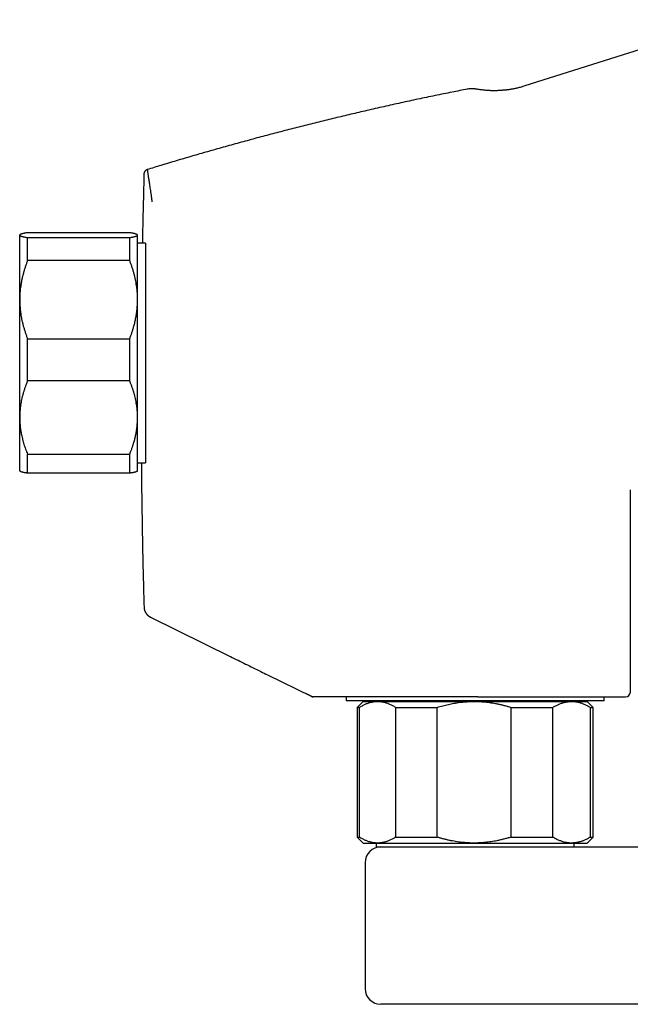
# Model space of a CAD drawing. Header units: millimetres. Extents: x 8 to 847, y 12 to 530.
# Tile 21 of 22: x 620 to 697, y 396 to 522. Entities that reach past the tile are written whole.
import ezdxf

# ---------------------------------------------------------------- set-up
doc = ezdxf.new("R2010")
doc.units = ezdxf.units.MM

msp = doc.modelspace()

# ---------------------------------------------------------------- linework, layer by layer
at = {"color": 7, "linetype": 'Continuous', "lineweight": 30}
for p, q in [((710.8, 521.62), (684.07, 513.19)), ((633.78, 494.53), (620.78, 494.53)), ((619.8, 494.27), (619.78, 494.25)), ((619.78, 494.23), (619.78, 494.25)), ((619.78, 486.02), (619.78, 494.23)), ((620.78, 490.99), (620.78, 493.92)), ((620.78, 493.92), (633.78, 493.92)), ((633.78, 490.99), (633.78, 493.92)), ((634.78, 494.25), (634.76, 494.27)), ((634.78, 494.23), (634.78, 494.25)), ((634.78, 486.02), (634.78, 494.23)), ((635.78, 493.21), (634.78, 493.21)), ((635.78, 493.21), (635.78, 471.61)), ((633.78, 490.99), (620.78, 490.99)), ((635.89, 489.85), (635.78, 489.85)), ((619.78, 471.05), (619.78, 486.02)), ((634.78, 471.05), (634.78, 486.02)), ((620.78, 475.71), (620.78, 481.06)), ((620.78, 481.06), (633.78, 481.06)), ((633.78, 475.71), (633.78, 481.06)), ((633.78, 475.71), (620.78, 475.71)), ((619.78, 464.25), (619.78, 471.05)), ((634.78, 464.25), (634.78, 471.05)), ((635.78, 471.61), (635.78, 465.29)), ((635.78, 468.65), (635.8, 468.65)), ((620.78, 466.39), (633.78, 466.39)), ((620.78, 463.97), (620.78, 466.39)), ((633.78, 463.97), (633.78, 466.39)), ((634.78, 465.29), (635.78, 465.29)), ((619.78, 464.25), (619.8, 464.23)), ((633.78, 463.97), (620.78, 463.97)), ((634.76, 464.23), (634.78, 464.25)), ((697.48, 436.14), (697.48, 461.87)), ((697.48, 461.87), (697.48, 461.87)), ((636.44, 445.66), (646.65, 440.63)), ((651.33, 438.33), (656.87, 435.6)), ((656.87, 435.6), (656.18, 435.94)), ((678.06, 435.54), (657.13, 435.54)), ((661.33, 435.54), (661.33, 435.04)), ((661.4, 435.04), (661.33, 435.04)), ((694.13, 435.04), (661.4, 435.04)), ((663.48, 434.95), (662.73, 434.2)), ((663.48, 434.95), (665.32, 434.95)), ((665.09, 435.04), (665.09, 434.95)), ((665.32, 434.95), (677.59, 434.95)), ((677.59, 434.95), (690, 434.95)), ((690, 434.95), (691.98, 434.95)), ((690.36, 434.95), (690.36, 435.04)), ((692.73, 434.2), (691.98, 434.95)), ((694.13, 435.04), (694.13, 435.54)), ((662.73, 434.2), (662.73, 417.7)), ((662.73, 434.2), (663.02, 434.2)), ((663.02, 417.7), (663.02, 434.2)), ((667.62, 434.2), (672.91, 434.2)), ((667.62, 434.2), (667.62, 417.7)), ((672.91, 417.7), (672.91, 434.2)), ((682.28, 434.2), (682.28, 417.7)), ((682.28, 434.2), (687.62, 434.2)), ((687.62, 417.7), (687.62, 434.2)), ((692.38, 434.2), (692.38, 417.7)), ((692.38, 434.2), (692.73, 434.2)), ((692.73, 417.7), (692.73, 434.2)), ((662.73, 417.7), (663.48, 416.95)), ((662.73, 417.7), (663.02, 417.7)), ((663.48, 416.95), (665.32, 416.95)), ((665.12, 416.95), (665.12, 416.45)), ((665.32, 416.95), (677.59, 416.95)), ((667.62, 417.7), (672.91, 417.7)), ((677.59, 416.95), (690, 416.95)), ((682.28, 417.7), (687.62, 417.7)), ((690, 416.95), (691.98, 416.95)), ((690.34, 416.45), (690.34, 416.95)), ((691.98, 416.95), (692.73, 417.7)), ((692.38, 417.7), (692.73, 417.7)), ((665.12, 416.45), (669.41, 416.45)), ((669.41, 416.45), (679.6, 416.45)), ((679.6, 416.45), (762.21, 416.45)), ((663.73, 414.45), (663.73, 398.45)), ((679.6, 396.45), (665.73, 396.45)), ((763.72, 396.45), (679.6, 396.45))]:
    msp.add_line(p, q, dxfattribs=at)
for centre, radius, start, end in [((696.88, 436.14), 0.6, 270, 0), ((665.73, 414.45), 2, 90, 180), ((665.73, 398.45), 2, 180, 270)]:
    msp.add_arc(centre, radius, start, end, dxfattribs=at)
for points, knots in [([(684.07, 513.19), (683.99, 513.16), (683.82, 513.11), (683.58, 513.04), (683.34, 512.98), (683.12, 512.93), (682.91, 512.88), (682.71, 512.84), (682.52, 512.8), (682.34, 512.77), (682.17, 512.74), (682.02, 512.72), (681.87, 512.7), (681.74, 512.68), (681.63, 512.67), (681.53, 512.66), (681.45, 512.65), (681.37, 512.64), (681.27, 512.64), (681.15, 512.63), (681.02, 512.62), (680.87, 512.61), (680.71, 512.6), (680.53, 512.59), (680.35, 512.59), (680.15, 512.59), (679.95, 512.59), (679.74, 512.59), (679.52, 512.6), (679.31, 512.62), (679.09, 512.63), (678.85, 512.65), (678.61, 512.68), (678.37, 512.71), (678.11, 512.75), (677.93, 512.78), (677.85, 512.8)], [0, 0, 0, 0, 0.042219, 0.082602, 0.12113, 0.157786, 0.192554, 0.224853, 0.255308, 0.283913, 0.310659, 0.335542, 0.358555, 0.379696, 0.398961, 0.41278, 0.425445, 0.438262, 0.452247, 0.472108, 0.49393, 0.517713, 0.543455, 0.571153, 0.600258, 0.631241, 0.664098, 0.69882, 0.731391, 0.765435, 0.800942, 0.837902, 0.876302, 0.916129, 0.957368, 1, 1, 1, 1]), ([(676.73, 512.79), (676.09, 512.66), (674.72, 512.39), (672.63, 511.96), (670.45, 511.51), (668.28, 511.04), (666.11, 510.56), (663.99, 510.08), (661.9, 509.59), (659.87, 509.1), (657.83, 508.61), (655.8, 508.1), (653.77, 507.58), (651.74, 507.05), (649.72, 506.51), (647.7, 505.96), (645.68, 505.4), (643.68, 504.84), (641.69, 504.26), (639.71, 503.68), (637.82, 503.11), (636.59, 502.74), (636.01, 502.56)], [0, 0, 0, 0, 0.04689, 0.09978, 0.152667, 0.205551, 0.258434, 0.311316, 0.361175, 0.411035, 0.460895, 0.510757, 0.56062, 0.610486, 0.660354, 0.710226, 0.760102, 0.809983, 0.858978, 0.907978, 0.956984, 1, 1, 1, 1]), ([(677.85, 512.8), (677.81, 512.8), (677.73, 512.82), (677.59, 512.83), (677.43, 512.84), (677.26, 512.85), (677.09, 512.84), (676.91, 512.82), (676.79, 512.8), (676.73, 512.79)], [0, 0, 0, 0, 0.093577, 0.232502, 0.376874, 0.526286, 0.680285, 0.83837, 1, 1, 1, 1]), ([(635.59, 502.01), (635.57, 501.08), (635.52, 499.11), (635.45, 496.18), (635.41, 494.17), (635.39, 493.21)], [0, 0, 0, 0, 0.317177, 0.671967, 1, 1, 1, 1]), ([(636.01, 502.56), (635.99, 502.55), (635.94, 502.54), (635.88, 502.5), (635.83, 502.47), (635.8, 502.44), (635.77, 502.41), (635.75, 502.39), (635.73, 502.37), (635.71, 502.34), (635.67, 502.29), (635.65, 502.24), (635.62, 502.19), (635.61, 502.13), (635.59, 502.07), (635.59, 502.03), (635.59, 502.01)], [0, 0, 0, 0, 0.10429, 0.19885, 0.28187, 0.335831, 0.382314, 0.421147, 0.456097, 0.514599, 0.587547, 0.674173, 0.747365, 0.826737, 0.911321, 1, 1, 1, 1]), ([(636.01, 502.56), (636.01, 502.56), (636.01, 502.57), (636.01, 502.55), (636.02, 502.51), (636.03, 502.44), (636.04, 502.35), (636.06, 502.23), (636.08, 502.09), (636.1, 501.93), (636.13, 501.74), (636.16, 501.53), (636.2, 501.29), (636.24, 501.03), (636.28, 500.74), (636.33, 500.42), (636.38, 500.08), (636.43, 499.72), (636.49, 499.33), (636.55, 498.91), (636.59, 498.62), (636.61, 498.47)], [0, 0, 0, 0, 0.011576, 0.065785, 0.119994, 0.175189, 0.230384, 0.285579, 0.340774, 0.395968, 0.450177, 0.504386, 0.558595, 0.612803, 0.668118, 0.723432, 0.778746, 0.83406, 0.889374, 0.944687, 1, 1, 1, 1]), ([(620.78, 494.53), (620.73, 494.53), (620.63, 494.51), (620.49, 494.49), (620.36, 494.46), (620.25, 494.44), (620.15, 494.41), (620.08, 494.39), (620.02, 494.38), (619.97, 494.36), (619.92, 494.34), (619.87, 494.32), (619.84, 494.3), (619.81, 494.28), (619.79, 494.26), (619.78, 494.25), (619.78, 494.23), (619.78, 494.23)], [0, 0, 0, 0, 0.0819426, 0.1638844, 0.2461328, 0.3283932, 0.4106389, 0.4653569, 0.5200793, 0.5747968, 0.6380585, 0.7013368, 0.7646142, 0.8278745, 0.8852475, 0.9426272, 1, 1, 1, 1]), ([(634.78, 494.23), (634.78, 494.23), (634.78, 494.24), (634.77, 494.26), (634.75, 494.28), (634.72, 494.3), (634.69, 494.32), (634.64, 494.34), (634.58, 494.36), (634.52, 494.38), (634.44, 494.41), (634.35, 494.43), (634.26, 494.45), (634.15, 494.47), (634.03, 494.49), (633.91, 494.51), (633.82, 494.53), (633.78, 494.53)], [0, 0, 0, 0, 0.034083, 0.099973, 0.165873, 0.231764, 0.298011, 0.364268, 0.430516, 0.500629, 0.570761, 0.640896, 0.711011, 0.783249, 0.855503, 0.927759, 1, 1, 1, 1]), ([(619.78, 494.23), (619.78, 494.22), (619.78, 494.21), (619.79, 494.2), (619.81, 494.18), (619.83, 494.16), (619.87, 494.14), (619.91, 494.12), (619.97, 494.09), (620.05, 494.07), (620.14, 494.05), (620.24, 494.02), (620.36, 494), (620.49, 493.97), (620.63, 493.95), (620.73, 493.93), (620.78, 493.92)], [0, 0, 0, 0, 0.0340832, 0.0973916, 0.1607262, 0.2240706, 0.287407, 0.350717, 0.4298309, 0.508974, 0.5881203, 0.6672387, 0.750414, 0.8336144, 0.916819, 1, 1, 1, 1]), ([(633.78, 493.92), (633.83, 493.93), (633.93, 493.95), (634.07, 493.97), (634.2, 493.99), (634.31, 494.02), (634.41, 494.04), (634.49, 494.07), (634.56, 494.09), (634.62, 494.11), (634.67, 494.13), (634.71, 494.15), (634.74, 494.17), (634.76, 494.19), (634.78, 494.21), (634.78, 494.22), (634.78, 494.23)], [0, 0, 0, 0, 0.081943, 0.163885, 0.246134, 0.328394, 0.41064, 0.4776, 0.544588, 0.611584, 0.678568, 0.745524, 0.809134, 0.872763, 0.93639, 1, 1, 1, 1]), ([(620.78, 490.99), (620.73, 490.86), (620.63, 490.6), (620.49, 490.2), (620.36, 489.8), (620.26, 489.44), (620.18, 489.13), (620.11, 488.85), (620.05, 488.58), (619.99, 488.31), (619.95, 488.03), (619.9, 487.74), (619.86, 487.42), (619.82, 487.07), (619.8, 486.72), (619.78, 486.37), (619.78, 486.14), (619.78, 486.02)], [0, 0, 0, 0, 0.082024, 0.16407, 0.246113, 0.328132, 0.383157, 0.438186, 0.49321, 0.547623, 0.602041, 0.656454, 0.725142, 0.793863, 0.862595, 0.931314, 1, 1, 1, 1]), ([(634.78, 486.02), (634.78, 486.08), (634.78, 486.25), (634.77, 486.52), (634.75, 486.84), (634.73, 487.16), (634.69, 487.48), (634.65, 487.83), (634.58, 488.2), (634.51, 488.59), (634.42, 488.99), (634.32, 489.38), (634.2, 489.78), (634.07, 490.19), (633.93, 490.59), (633.83, 490.86), (633.78, 490.99)], [0, 0, 0, 0, 0.0340832, 0.0973916, 0.1607262, 0.2240705, 0.2874069, 0.3507169, 0.4305484, 0.5103805, 0.5888093, 0.6672388, 0.7504141, 0.8336144, 0.916819, 1, 1, 1, 1]), ([(619.78, 486.02), (619.78, 485.97), (619.78, 485.8), (619.79, 485.53), (619.81, 485.21), (619.83, 484.89), (619.87, 484.57), (619.91, 484.22), (619.97, 483.85), (620.05, 483.45), (620.14, 483.06), (620.24, 482.67), (620.36, 482.26), (620.49, 481.86), (620.63, 481.46), (620.73, 481.19), (620.78, 481.06)], [0, 0, 0, 0, 0.034083, 0.097392, 0.160726, 0.22407, 0.287407, 0.350717, 0.430548, 0.51038, 0.588809, 0.667239, 0.750414, 0.833614, 0.916819, 1, 1, 1, 1]), ([(633.78, 481.06), (633.83, 481.19), (633.93, 481.45), (634.07, 481.85), (634.2, 482.25), (634.3, 482.61), (634.38, 482.92), (634.45, 483.19), (634.51, 483.47), (634.56, 483.74), (634.61, 484.01), (634.66, 484.31), (634.7, 484.63), (634.73, 484.98), (634.76, 485.33), (634.78, 485.68), (634.78, 485.91), (634.78, 486.02)], [0, 0, 0, 0, 0.082024, 0.16407, 0.246113, 0.328132, 0.383157, 0.438186, 0.49321, 0.547623, 0.602041, 0.656454, 0.725142, 0.793863, 0.862595, 0.931314, 1, 1, 1, 1]), ([(620.78, 475.71), (620.73, 475.59), (620.63, 475.35), (620.5, 474.99), (620.37, 474.62), (620.26, 474.26), (620.16, 473.89), (620.06, 473.52), (619.98, 473.14), (619.92, 472.79), (619.87, 472.46), (619.83, 472.14), (619.81, 471.83), (619.79, 471.51), (619.78, 471.25), (619.78, 471.1), (619.78, 471.05)], [0, 0, 0, 0, 0.079536, 0.159092, 0.238645, 0.318177, 0.398178, 0.478178, 0.557348, 0.636517, 0.702909, 0.769332, 0.835764, 0.902185, 0.968576, 1, 1, 1, 1]), ([(634.78, 471.05), (634.78, 471.1), (634.78, 471.25), (634.77, 471.5), (634.75, 471.8), (634.73, 472.1), (634.69, 472.4), (634.65, 472.73), (634.59, 473.08), (634.51, 473.45), (634.42, 473.82), (634.32, 474.19), (634.2, 474.57), (634.07, 474.95), (633.93, 475.33), (633.83, 475.58), (633.78, 475.71)], [0, 0, 0, 0, 0.031424, 0.0949, 0.158402, 0.221914, 0.285418, 0.348896, 0.428943, 0.50899, 0.587622, 0.666254, 0.749676, 0.833122, 0.916573, 1, 1, 1, 1]), ([(619.78, 471.05), (619.78, 470.94), (619.78, 470.74), (619.8, 470.42), (619.82, 470.11), (619.85, 469.8), (619.89, 469.51), (619.93, 469.23), (619.98, 468.97), (620.04, 468.68), (620.12, 468.34), (620.22, 467.98), (620.32, 467.64), (620.42, 467.33), (620.53, 467.01), (620.65, 466.7), (620.74, 466.49), (620.78, 466.39)], [0, 0, 0, 0, 0.065449, 0.130927, 0.196415, 0.261895, 0.327346, 0.382404, 0.437467, 0.492526, 0.57355, 0.654575, 0.723644, 0.792733, 0.861832, 0.930927, 1, 1, 1, 1]), ([(633.78, 466.39), (633.83, 466.51), (633.93, 466.75), (634.07, 467.13), (634.2, 467.5), (634.3, 467.84), (634.38, 468.14), (634.45, 468.39), (634.51, 468.65), (634.56, 468.9), (634.61, 469.16), (634.66, 469.44), (634.7, 469.74), (634.73, 470.07), (634.76, 470.39), (634.78, 470.72), (634.78, 470.94), (634.78, 471.05)], [0, 0, 0, 0, 0.082024, 0.1640705, 0.2461131, 0.3281316, 0.3831566, 0.4381857, 0.4932102, 0.5476233, 0.6020413, 0.656454, 0.7251417, 0.7938633, 0.862595, 0.9313143, 1, 1, 1, 1]), ([(635.26, 465.29), (635.26, 465.23), (635.27, 464.13), (635.29, 461.99), (635.34, 458.89), (635.39, 455.81), (635.45, 452.74), (635.52, 449.8), (635.57, 447.88), (635.6, 446.98)], [0, 0, 0, 0, 0.0095949, 0.180007, 0.3504197, 0.5177874, 0.6851509, 0.8525077, 1, 1, 1, 1]), ([(620.78, 463.97), (620.73, 463.98), (620.63, 463.99), (620.5, 464.01), (620.39, 464.03), (620.3, 464.05), (620.22, 464.07), (620.13, 464.09), (620.06, 464.11), (620.01, 464.13), (619.96, 464.14), (619.92, 464.16), (619.87, 464.18), (619.84, 464.2), (619.81, 464.22), (619.8, 464.23), (619.8, 464.23)], [0, 0, 0, 0, 0.095889, 0.191827, 0.263982, 0.336137, 0.408397, 0.480656, 0.57669, 0.624746, 0.672801, 0.74678, 0.820759, 0.894894, 0.969029, 1, 1, 1, 1]), ([(634.76, 464.23), (634.75, 464.23), (634.75, 464.22), (634.72, 464.2), (634.69, 464.18), (634.64, 464.16), (634.58, 464.14), (634.51, 464.11), (634.42, 464.09), (634.34, 464.07), (634.26, 464.05), (634.17, 464.03), (634.06, 464.01), (633.93, 463.99), (633.83, 463.98), (633.78, 463.97)], [0, 0, 0, 0, 0.023648, 0.100773, 0.178316, 0.25587, 0.333414, 0.426006, 0.518665, 0.590201, 0.661736, 0.733377, 0.805017, 0.902482, 1, 1, 1, 1]), ([(635.6, 446.98), (635.6, 446.95), (635.6, 446.9), (635.61, 446.82), (635.62, 446.74), (635.63, 446.67), (635.65, 446.6), (635.67, 446.53), (635.69, 446.47), (635.72, 446.41), (635.74, 446.36), (635.76, 446.31), (635.78, 446.28), (635.8, 446.24), (635.82, 446.21), (635.85, 446.17), (635.87, 446.14), (635.88, 446.12), (635.9, 446.1), (635.91, 446.08), (635.93, 446.06), (635.94, 446.04), (635.96, 446.03), (635.97, 446.01), (635.99, 445.99), (636, 445.98), (636.02, 445.96), (636.04, 445.94), (636.06, 445.92), (636.07, 445.91), (636.09, 445.89), (636.11, 445.88), (636.12, 445.87), (636.14, 445.85), (636.15, 445.84), (636.16, 445.83), (636.17, 445.83), (636.18, 445.82), (636.18, 445.82), (636.19, 445.82), (636.19, 445.82), (636.19, 445.81), (636.2, 445.81), (636.2, 445.8), (636.21, 445.8), (636.22, 445.8), (636.22, 445.79), (636.23, 445.78), (636.24, 445.78), (636.25, 445.77), (636.27, 445.76), (636.28, 445.75), (636.29, 445.74), (636.31, 445.74), (636.32, 445.73), (636.34, 445.72), (636.35, 445.71), (636.37, 445.7), (636.39, 445.68), (636.41, 445.67), (636.42, 445.66), (636.43, 445.66)], [0, 0, 0, 0, 0.028234, 0.05465, 0.079287, 0.102187, 0.123375, 0.142542, 0.160107, 0.1761, 0.190559, 0.200524, 0.209665, 0.218018, 0.22563, 0.232561, 0.238891, 0.243307, 0.247498, 0.251526, 0.255463, 0.259385, 0.263368, 0.267486, 0.271805, 0.277973, 0.284711, 0.292107, 0.302683, 0.31455, 0.327726, 0.34223, 0.358086, 0.37531, 0.393915, 0.41738, 0.442754, 0.448701, 0.454886, 0.462274, 0.471047, 0.481205, 0.492528, 0.505186, 0.519178, 0.534504, 0.553609, 0.574446, 0.597015, 0.621315, 0.647346, 0.674594, 0.70351, 0.734091, 0.766338, 0.800958, 0.837308, 0.875389, 0.915199, 0.956737, 1, 1, 1, 1]), ([(635.6, 446.98), (635.6, 446.97), (635.6, 446.97), (635.61, 446.96), (635.62, 446.95), (635.63, 446.95)], [0, 0, 0, 0, 0.318134, 0.659067, 1, 1, 1, 1]), ([(636.47, 445.64), (636.47, 445.64), (636.47, 445.64), (636.46, 445.64), (636.45, 445.65), (636.44, 445.65), (636.44, 445.66)], [0, 0, 0, 0, 0.160593, 0.481778, 0.802964, 1, 1, 1, 1]), ([(646.59, 440.66), (646.92, 440.5), (647.56, 440.18), (648.52, 439.71), (649.49, 439.23), (650.42, 438.77), (651.04, 438.47), (651.33, 438.33)], [0, 0, 0, 0, 0.204863, 0.409323, 0.613373, 0.817006, 1, 1, 1, 1]), ([(663.02, 434.2), (663.08, 434.24), (663.2, 434.31), (663.38, 434.41), (663.56, 434.51), (663.74, 434.59), (663.92, 434.67), (664.11, 434.74), (664.29, 434.8), (664.48, 434.85), (664.67, 434.89), (664.86, 434.92), (665.05, 434.94), (665.21, 434.95), (665.3, 434.95), (665.32, 434.95)], [0, 0, 0, 0, 0.079717, 0.159452, 0.239185, 0.318898, 0.399016, 0.479133, 0.558521, 0.637909, 0.7205, 0.803122, 0.885742, 0.968332, 1, 1, 1, 1]), ([(665.32, 434.95), (665.39, 434.95), (665.51, 434.95), (665.71, 434.93), (665.9, 434.9), (666.09, 434.87), (666.28, 434.82), (666.47, 434.76), (666.66, 434.69), (666.85, 434.61), (667.04, 434.53), (667.24, 434.43), (667.43, 434.32), (667.56, 434.24), (667.62, 434.2)], [0, 0, 0, 0, 0.082113, 0.164256, 0.2464, 0.328514, 0.41124, 0.493966, 0.57546, 0.656954, 0.742702, 0.828473, 0.914248, 1, 1, 1, 1]), ([(672.91, 434.2), (673.03, 434.23), (673.26, 434.31), (673.61, 434.4), (673.97, 434.5), (674.33, 434.58), (674.69, 434.66), (675.05, 434.72), (675.42, 434.78), (675.79, 434.84), (676.16, 434.88), (676.53, 434.91), (676.91, 434.93), (677.26, 434.95), (677.49, 434.95), (677.59, 434.95)], [0, 0, 0, 0, 0.076953, 0.153923, 0.23089, 0.30784, 0.385151, 0.462462, 0.54099, 0.619571, 0.698174, 0.776774, 0.855347, 0.93387, 1, 1, 1, 1]), ([(677.59, 434.95), (677.72, 434.95), (677.98, 434.95), (678.38, 434.93), (678.77, 434.9), (679.16, 434.87), (679.55, 434.82), (679.93, 434.76), (680.32, 434.69), (680.71, 434.61), (681.1, 434.52), (681.49, 434.43), (681.89, 434.32), (682.15, 434.24), (682.28, 434.2)], [0, 0, 0, 0, 0.082007, 0.164014, 0.246407, 0.328817, 0.411211, 0.493323, 0.575436, 0.659715, 0.744007, 0.828288, 0.914144, 1, 1, 1, 1]), ([(678.06, 435.54), (678.21, 435.54), (678.5, 435.54), (678.93, 435.54), (679.37, 435.54), (679.8, 435.54), (680.18, 435.54), (680.51, 435.54), (680.8, 435.54), (681.08, 435.54), (681.36, 435.54), (681.65, 435.54), (681.99, 435.54), (682.39, 435.54), (682.84, 435.54), (683.28, 435.54), (683.72, 435.54), (684.16, 435.54), (684.59, 435.54), (684.97, 435.54), (685.3, 435.54), (685.58, 435.54), (685.86, 435.54), (686.14, 435.54), (686.41, 435.54), (686.68, 435.54), (686.98, 435.54), (687.32, 435.54), (687.68, 435.54), (688.04, 435.54), (688.37, 435.54), (688.69, 435.54), (688.99, 435.54), (689.28, 435.54), (689.57, 435.54), (689.85, 435.54), (690.15, 435.54), (690.46, 435.54), (690.77, 435.54), (691.08, 435.54), (691.39, 435.54), (691.69, 435.54), (691.99, 435.54), (692.28, 435.54), (692.56, 435.54), (692.83, 435.54), (693.09, 435.54), (693.34, 435.54), (693.59, 435.54), (693.81, 435.54), (694.01, 435.54), (694.2, 435.54), (694.38, 435.54), (694.55, 435.54), (694.72, 435.54), (694.89, 435.54), (695.06, 435.54), (695.24, 435.54), (695.4, 435.54), (695.54, 435.54), (695.64, 435.54), (695.71, 435.54), (695.79, 435.54), (695.86, 435.54), (695.93, 435.54), (696, 435.54), (696.09, 435.54), (696.18, 435.54), (696.27, 435.54), (696.34, 435.54), (696.41, 435.54), (696.48, 435.54), (696.54, 435.54), (696.59, 435.54), (696.64, 435.54), (696.7, 435.54), (696.76, 435.54), (696.8, 435.54), (696.84, 435.54), (696.86, 435.54), (696.88, 435.54), (696.88, 435.54), (696.88, 435.54)], [0, 0, 0, 0, 0.0146645, 0.0293059, 0.0439315, 0.0585492, 0.0731664, 0.0827406, 0.0923201, 0.1019069, 0.1115031, 0.1213715, 0.1315377, 0.1470752, 0.1625932, 0.1781008, 0.1936071, 0.2091212, 0.224652, 0.2402087, 0.2505227, 0.2608223, 0.2711104, 0.2813894, 0.2916621, 0.301931, 0.3121987, 0.3263198, 0.3404506, 0.354598, 0.3687688, 0.3810515, 0.3933142, 0.4055613, 0.4177973, 0.4300267, 0.4422538, 0.4566674, 0.4710915, 0.4855332, 0.4999998, 0.5147364, 0.5294454, 0.5441347, 0.5588117, 0.5734843, 0.5878979, 0.602322, 0.6167637, 0.6312303, 0.6432617, 0.6552743, 0.6672723, 0.6792598, 0.691241, 0.70322, 0.7173411, 0.7314719, 0.7456193, 0.7597901, 0.7670418, 0.7742865, 0.7815249, 0.788758, 0.7959868, 0.803212, 0.814561, 0.8259072, 0.8372542, 0.847389, 0.8575297, 0.867679, 0.8778392, 0.887751, 0.8973518, 0.9120274, 0.9266864, 0.9413365, 0.9559852, 0.9706403, 0.9853094, 1, 1, 1, 1]), ([(687.62, 434.2), (687.68, 434.23), (687.8, 434.31), (687.98, 434.4), (688.16, 434.5), (688.34, 434.58), (688.52, 434.66), (688.71, 434.72), (688.89, 434.78), (689.08, 434.83), (689.27, 434.88), (689.46, 434.91), (689.65, 434.93), (689.83, 434.95), (689.95, 434.95), (690, 434.95)], [0, 0, 0, 0, 0.076953, 0.1539222, 0.2308891, 0.3078392, 0.3851501, 0.4624605, 0.5391188, 0.6157768, 0.6952874, 0.7748249, 0.8543613, 0.9338704, 1, 1, 1, 1]), ([(690, 434.95), (690.07, 434.95), (690.2, 434.95), (690.4, 434.93), (690.6, 434.9), (690.8, 434.87), (690.99, 434.82), (691.19, 434.76), (691.39, 434.69), (691.58, 434.61), (691.78, 434.53), (691.98, 434.43), (692.18, 434.32), (692.32, 434.24), (692.38, 434.2)], [0, 0, 0, 0, 0.082113, 0.164256, 0.2464, 0.328514, 0.41124, 0.493966, 0.57546, 0.656954, 0.742702, 0.828473, 0.914248, 1, 1, 1, 1]), ([(665.32, 416.95), (665.3, 416.95), (665.21, 416.95), (665.06, 416.96), (664.87, 416.98), (664.69, 417.01), (664.5, 417.04), (664.32, 417.09), (664.13, 417.15), (663.95, 417.22), (663.76, 417.29), (663.58, 417.38), (663.39, 417.48), (663.2, 417.58), (663.08, 417.66), (663.02, 417.7)], [0, 0, 0, 0, 0.031668, 0.111262, 0.190884, 0.270507, 0.350102, 0.430251, 0.5104, 0.589434, 0.668468, 0.751338, 0.83423, 0.917125, 1, 1, 1, 1]), ([(667.62, 417.7), (667.56, 417.66), (667.44, 417.58), (667.25, 417.48), (667.07, 417.38), (666.88, 417.3), (666.69, 417.22), (666.5, 417.15), (666.31, 417.09), (666.11, 417.04), (665.91, 417), (665.72, 416.97), (665.52, 416.95), (665.39, 416.95), (665.32, 416.95)], [0, 0, 0, 0, 0.082208, 0.164424, 0.24663, 0.329222, 0.411824, 0.494413, 0.578391, 0.662382, 0.746358, 0.8309, 0.915459, 1, 1, 1, 1]), ([(677.59, 416.95), (677.46, 416.95), (677.2, 416.95), (676.81, 416.97), (676.42, 417), (676.03, 417.03), (675.64, 417.08), (675.25, 417.14), (674.85, 417.21), (674.46, 417.29), (674.07, 417.38), (673.68, 417.47), (673.3, 417.58), (673.04, 417.66), (672.91, 417.7)], [0, 0, 0, 0, 0.082007, 0.164014, 0.246408, 0.328817, 0.411212, 0.494975, 0.578766, 0.662559, 0.746327, 0.83088, 0.915445, 1, 1, 1, 1]), ([(682.28, 417.7), (682.13, 417.65), (681.84, 417.57), (681.4, 417.45), (680.95, 417.34), (680.53, 417.25), (680.14, 417.17), (679.78, 417.11), (679.41, 417.06), (679.04, 417.02), (678.66, 416.99), (678.29, 416.96), (677.93, 416.95), (677.7, 416.95), (677.59, 416.95)], [0, 0, 0, 0, 0.096269, 0.19257, 0.288866, 0.385127, 0.462111, 0.539095, 0.617595, 0.696108, 0.774607, 0.854239, 0.93387, 1, 1, 1, 1]), ([(690, 416.95), (689.94, 416.95), (689.8, 416.95), (689.6, 416.97), (689.41, 417), (689.21, 417.03), (689.01, 417.08), (688.81, 417.14), (688.62, 417.21), (688.42, 417.28), (688.22, 417.37), (688.02, 417.47), (687.82, 417.58), (687.69, 417.66), (687.62, 417.7)], [0, 0, 0, 0, 0.082113, 0.164256, 0.2464, 0.328514, 0.41124, 0.493966, 0.57546, 0.656954, 0.742702, 0.828473, 0.914248, 1, 1, 1, 1]), ([(692.38, 417.7), (692.32, 417.66), (692.2, 417.59), (692.02, 417.49), (691.84, 417.4), (691.66, 417.32), (691.48, 417.24), (691.3, 417.17), (691.11, 417.11), (690.93, 417.06), (690.74, 417.02), (690.55, 416.99), (690.35, 416.96), (690.17, 416.95), (690.05, 416.95), (690, 416.95)], [0, 0, 0, 0, 0.076953, 0.153922, 0.230889, 0.307839, 0.38515, 0.462461, 0.539119, 0.615777, 0.695287, 0.774825, 0.854361, 0.93387, 1, 1, 1, 1])]:
    msp.add_open_spline(points, degree=3, knots=knots, dxfattribs=at)
for points in [[(657.13, 435.54), (657.11, 435.54), (657.06, 435.54), (656.99, 435.55), (656.93, 435.57), (656.89, 435.59), (656.87, 435.6)], [(656.87, 435.6), (656.89, 435.59), (656.93, 435.57), (656.99, 435.55), (657.06, 435.54), (657.11, 435.54), (657.13, 435.54)]]:
    msp.add_open_spline(points, degree=3, dxfattribs=at)

doc.saveas('drawing.dxf')
